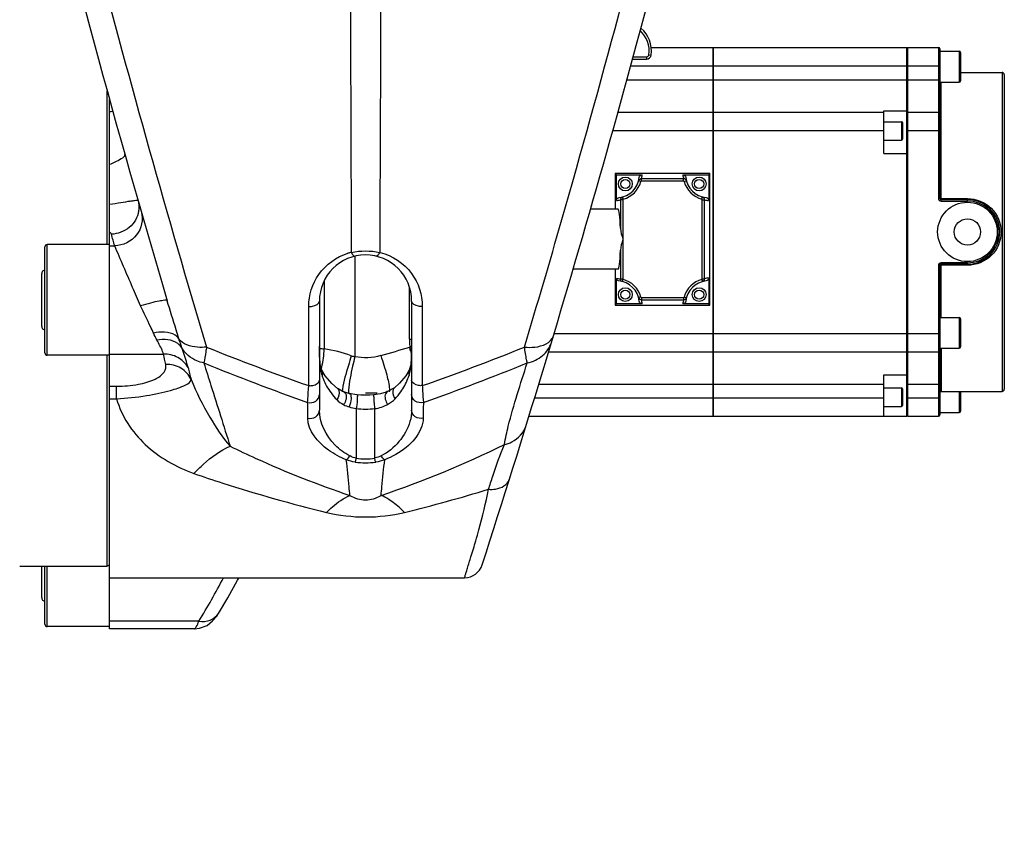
# Model space of a CAD drawing. Header units: millimetres. Extents: x 0 to 8410, y 0 to 5940.
# Tile 20 of 122: x 2871 to 3084, y 4817 to 4994. Entities that reach past the tile are written whole.
import ezdxf

# ---------------------------------------------------------------- set-up
doc = ezdxf.new("R2010")
doc.units = ezdxf.units.MM
doc.header["$LTSCALE"] = 462.55
doc.layers.get('0').update_dxf_attribs({"linetype": 'CONTINUOUS'})
for name, color, linetype in [('204102000021_DXF_DIMENSION', 7, 'CONTINUOUS'), ('304102000021DXF_CONTINUOUS_LINE', 7, 'CONTINUOUS'), ('304107000022DXF_CONTINUOUS_LINE', 7, 'CONTINUOUS'), ('304107000038DXF_CONTINUOUS_LINE', 7, 'CONTINUOUS'), ('304301000040DXF_CONTINUOUS_LINE', 7, 'CONTINUOUS'), ('304304000136DXF_CONTINUOUS_LINE', 7, 'CONTINUOUS'), ('501023000084DXF_CONTINUOUS_LINE', 7, 'CONTINUOUS')]:
    doc.layers.add(name, color=color, linetype=linetype)
doc.styles.get("Standard").update_dxf_attribs({"font": 'txt', "width": 0.7})
doc.dimstyles.new('DIMSTYLE_1', dxfattribs={"dimtxt": 65, "dimasz": 50, "dimexe": 1, "dimexo": 0, "dimgap": 1.625, "dimtad": 1, "dimdsep": 46, "dimtxsty": 'Standard', "dimblk": '_FILLED', "dimblk1": '_FILLED', "dimblk2": '_FILLED', "dimcen": 0.09, "dimclrt": 5, "dimazin": 2, "dimtp": 0.5, "dimtm": 0.5, "dimtfac": 1, "dimtofl": 0, "dimtmove": 0, "dimatfit": 3, "dimldrblk": '_FILLED', "dimfxl": 0, "dimtolj": 1, "dimarcsym": 0})

# ---------------------------------------------------------------- blocks, each defined once
blk = doc.blocks.new('_FILLED')
at = {"color": 0, "linetype": 'ByBlock'}
blk.add_solid([(0, 0), (-1, 0.17), (-1, -0.17)], dxfattribs=at)
blk = doc.blocks.new('*D1')
at = {"layer": '204102000021_DXF_DIMENSION', "color": 2, "linetype": 'Continuous'}
for p, q in [((2704.27, 4817.38), (2704.27, 5406.02)), ((2945.77, 5283.11), (2945.77, 5406.02)), ((2704.27, 5396.02), (2825.02, 5396.02)), ((2945.77, 5396.02), (2825.02, 5396.02))]:
    blk.add_line(p, q, dxfattribs=at)
at = {"layer": '204102000021_DXF_DIMENSION', "color": 2, "linetype": 'Continuous', "xscale": 50, "yscale": 50, "zscale": 50, "rotation": 180}
blk.add_blockref('_FILLED', (2704.27, 5396.02), dxfattribs=at)
at = {"layer": '204102000021_DXF_DIMENSION', "color": 2, "linetype": 'Continuous', "xscale": 50, "yscale": 50, "zscale": 50}
blk.add_blockref('_FILLED', (2945.77, 5396.02), dxfattribs=at)

msp = doc.modelspace()

# ---------------------------------------------------------------- linework, layer by layer
at = {"layer": '304102000021DXF_CONTINUOUS_LINE', "color": 7, "linetype": 'Continuous'}
for p, q in [((2890.267, 4862.147), (2890.267, 4976.998)), ((2935.767, 4933.258), (2935.767, 4909.622)), ((2955.767, 4933.258), (2955.767, 4909.622)), ((2936.297, 4918.305), (2936.298, 4918.303)), ((2937.025, 4917.029), (2936.298, 4918.303)), ((2955.235, 4918.303), (2954.521, 4917.048)), ((2955.237, 4918.305), (2955.235, 4918.303)), ((2939.664, 4914.323), (2939.666, 4914.321)), ((2952.061, 4914.471), (2952.06, 4914.47)), ((2942.165, 4913.242), (2941.088, 4913.587)), ((2942.295, 4913.21), (2942.165, 4913.242)), ((2950.491, 4913.612), (2950.254, 4913.518)), ((2950.492, 4913.612), (2950.491, 4913.612)), ((2890.267, 4873.258), (2967.253, 4873.258)), ((2913.88, 4865.518), (2913.886, 4865.53)), ((2908.654, 4862.146), (2890.267, 4862.146))]:
    msp.add_line(p, q, dxfattribs=at)
at = {"layer": '304102000021DXF_CONTINUOUS_LINE', "color": 9, "linetype": 'Continuous'}
for p, q in [((2890.267, 4945.244), (2891.393, 4945.244)), ((2943.445, 4942.956), (2943.445, 4921.175)), ((2936.781, 4937.592), (2936.781, 4922.874)), ((2955.267, 4924.973), (2955.267, 4936.365)), ((2933.456, 4914.924), (2933.448, 4932.112)), ((2958.085, 4932.112), (2958.077, 4914.924)), ((2890.267, 4921.752), (2901.976, 4921.752)), ((2890.267, 4914.802), (2891.799, 4914.802)), ((2891.799, 4912.059), (2891.799, 4914.802)), ((2890.267, 4912.059), (2891.799, 4912.059)), ((2943.767, 4909.932), (2943.767, 4899.188)), ((2947.767, 4899.188), (2947.767, 4909.932)), ((2909.628, 4863.82), (2890.267, 4863.82))]:
    msp.add_line(p, q, dxfattribs=at)
at = {"layer": '304102000021DXF_CONTINUOUS_LINE', "color": 7, "linetype": 'Continuous'}
for points in [[(2936.297, 4918.305), (2935.967, 4919.464), (2935.789, 4921.597), (2935.767, 4923.443)], [(2955.767, 4923.443), (2955.743, 4921.549), (2955.562, 4919.438), (2955.237, 4918.305)], [(2939.664, 4914.323), (2938.437, 4915.373), (2937.025, 4917.029)], [(2954.521, 4917.048), (2953.167, 4915.442), (2952.061, 4914.471)], [(2941.087, 4913.587), (2940.717, 4913.742), (2939.86, 4914.186), (2939.666, 4914.321)], [(2952.06, 4914.47), (2951.765, 4914.259), (2950.831, 4913.76), (2950.492, 4913.612)], [(2943.982, 4912.92), (2943.787, 4912.943), (2942.295, 4913.21)], [(2947.551, 4912.92), (2946.67, 4912.849), (2944.783, 4912.853), (2943.982, 4912.92)], [(2950.254, 4913.518), (2949.028, 4913.161), (2947.551, 4912.92)], [(2913.88, 4865.518), (2915.91, 4868.897), (2918.04, 4872.691), (2918.306, 4873.186)], [(2908.655, 4862.146), (2909.805, 4862.273), (2911.399, 4862.91), (2912.626, 4863.881), (2913.495, 4864.935), (2913.886, 4865.53)]]:
    msp.add_lwpolyline(points, dxfattribs=at)
for centre, radius, start, end in [((5299.943, 5642.923), 2500, 193.82803, 196.489118), ((591.59, 5642.923), 2500, 342.136096, 346.171972), ((2971.084, 4960.689), 24.638, 344.01781, 344.67328), ((2945.767, 4933.258), 10, 0, 180), ((2967.253, 4877.258), 4, 270, 342.1361)]:
    msp.add_arc(centre, radius, start, end, dxfattribs=at)
at = {"layer": '304102000021DXF_CONTINUOUS_LINE', "color": 9, "linetype": 'Continuous'}
for centre, radius, start, end in [((2891.281, 4953.6), 5.361, 350.67384, 353.68799), ((2945.463, 4932.145), 12.005, 103.36687, 106.96786), ((2946.096, 4932.257), 11.89, 76.07271, 76.6298), ((3086.364, 5353.725), 464.679, 247.86839, 250.78829), ((2947.244, 5005.008), 82.798, 262.03724, 262.74079), ((2918.295, 4923.198), 18.489, 346.70116, 358.99547), ((2815.68, 5382.713), 480.197, 286.12842, 286.91411), ((2955.266, 4934.762), 9.789, 270.00322, 272.98716), ((2967.001, 4924.973), 11.734, 180.00047, 181.33727), ((2967.046, 4924.974), 11.779, 181.33726, 182.75662), ((2967.081, 4924.976), 11.814, 182.75682, 185.48739), ((2967.084, 4924.976), 11.817, 185.48631, 188.2095), ((2954.153, 4932.466), 9.26, 277.66002, 280.17664), ((2805.175, 5353.711), 464.665, 289.21167, 292.13165), ((2945.908, 4930.63), 9.771, 250.75015, 255.39879), ((2958.649, 4923.322), 3.248, 195.65472, 205.41076), ((3006.67, 4943.284), 102.35, 193.81596, 195.30133), ((3098.603, 5378.718), 495.847, 247.73176, 250.5168), ((2920.154, 4922.746), 16.577, 345.61657, 346.74105), ((2792.926, 5378.729), 495.858, 289.48323, 292.26821), ((2948.44, 4921.066), 12.737, 198.11909, 201.31721), ((2943.089, 4921.067), 12.741, 338.77472, 341.8835), ((2949.406, 4921.508), 13.801, 216.38874, 224.2293), ((2942.098, 4921.531), 13.838, 316.83519, 324.86334), ((2945.767, 4928.444), 18.62, 263.83339, 276.16579), ((3008.781, 5089.605), 209.302, 245.51062, 251.50575), ((2945.767, 4913.348), 15.181, 261.5824, 278.41754), ((2945.767, 4912.29), 13.254, 261.32086, 278.67908), ((3013.297, 5199.496), 321.185, 252.1462, 256.31711), ((2878.997, 5196.616), 318.207, 283.67253, 287.0756)]:
    msp.add_arc(centre, radius, start, end, dxfattribs=at)
for points, knots in [([(2879.477, 5039.59), (2881.993, 5029.445), (2891.915, 4990.492), (2902.769, 4951.776), (2911.302, 4923.283)], [0, 0, 0, 0, 0.2600356, 1, 1, 1, 1]), ([(2980.231, 4923.283), (2982.988, 4932.49), (2994.301, 4971.062), (3004.692, 5009.905), (3012.057, 5039.59)], [0, 0, 0, 0, 0.2391133, 1, 1, 1, 1]), ([(2942.46, 5006.225), (2942.477, 5000.888), (2942.545, 4980.088), (2942.623, 4959.288), (2942.687, 4943.825)], [0, 0, 0, 0, 0.2565821, 1, 1, 1, 1]), ([(2949.073, 5006.225), (2949.056, 5000.888), (2948.988, 4980.088), (2948.91, 4959.288), (2948.846, 4943.825)], [0, 0, 0, 0, 0.2565822, 1, 1, 1, 1]), ([(2890.267, 4962.932), (2891.138, 4963.28), (2892.106, 4963.739), (2893.703, 4964.681), (2893.595, 4965.069)], [0, 0, 0, 0, 0.7000323, 1, 1, 1, 1]), ([(2896.438, 4955.053), (2896.427, 4955.093), (2896.208, 4955.047), (2895.931, 4955.064), (2895.359, 4954.976), (2894.29, 4954.841), (2892.555, 4954.562), (2891.084, 4954.318), (2890.267, 4954.177)], [0, 0, 0, 0, 0.0196818, 0.0739628, 0.161909, 0.2813045, 0.6011184, 1, 1, 1, 1]), ([(2896.57, 4952.731), (2896.353, 4951.408), (2894.833, 4948.831), (2892.055, 4947.811), (2890.67, 4947.764)], [0, 0, 0, 0, 0.4917692, 1, 1, 1, 1]), ([(2897.16, 4952.539), (2897.623, 4950.926), (2896.759, 4946.964), (2893.157, 4945.303), (2891.393, 4945.244)], [0, 0, 0, 0, 0.4873083, 1, 1, 1, 1]), ([(2897.006, 4932.241), (2896.423, 4933.571), (2894.536, 4937.898), (2892.671, 4942.235), (2891.393, 4945.244)], [0, 0, 0, 0, 0.3075412, 1, 1, 1, 1]), ([(2933.448, 4932.112), (2933.447, 4934.535), (2935.03, 4939.686), (2939.47, 4942.868), (2941.959, 4943.628)], [0, 0, 0, 0, 0.4821668, 1, 1, 1, 1]), ([(2942.687, 4943.825), (2942.745, 4943.696), (2942.905, 4943.382), (2943.218, 4942.931), (2943.457, 4942.988)], [0, 0, 0, 0, 0.3648832, 1, 1, 1, 1]), ([(2948.846, 4943.825), (2948.788, 4943.696), (2948.629, 4943.382), (2948.315, 4942.931), (2948.076, 4942.988)], [0, 0, 0, 0, 0.3648736, 1, 1, 1, 1]), ([(2948.958, 4943.798), (2951.596, 4943.144), (2956.375, 4939.99), (2958.086, 4934.622), (2958.085, 4932.112)], [0, 0, 0, 0, 0.5197865, 1, 1, 1, 1]), ([(2902.759, 4933.34), (2902.713, 4933.497), (2901.878, 4933.352), (2900.885, 4933.261), (2899.024, 4932.8), (2897.724, 4932.451), (2897.006, 4932.241)], [0, 0, 0, 0, 0.0833148, 0.2987311, 0.6195706, 1, 1, 1, 1]), ([(2899.787, 4926.327), (2899.583, 4926.791), (2898.677, 4928.773), (2897.677, 4930.71), (2897.006, 4932.241)], [0, 0, 0, 0, 0.2328521, 1, 1, 1, 1]), ([(2905.323, 4925.064), (2905.129, 4925.718), (2904.288, 4928.482), (2903.385, 4931.225), (2902.759, 4933.34)], [0, 0, 0, 0, 0.2363407, 1, 1, 1, 1]), ([(2933.448, 4932.112), (2933.733, 4932.085), (2934.579, 4932.081), (2935.767, 4932.645), (2935.767, 4933.258)], [0, 0, 0, 0, 0.3179626, 1, 1, 1, 1]), ([(2958.085, 4932.112), (2957.8, 4932.085), (2956.954, 4932.081), (2955.767, 4932.645), (2955.767, 4933.258)], [0, 0, 0, 0, 0.3179626, 1, 1, 1, 1]), ([(2905.323, 4925.064), (2905.119, 4925.387), (2903.578, 4926.717), (2901.333, 4926.633), (2899.787, 4926.327)], [0, 0, 0, 0, 0.1951286, 1, 1, 1, 1]), ([(2905.934, 4923.15), (2905.716, 4923.508), (2904.307, 4924.937), (2902.043, 4925.055), (2900.544, 4924.768)], [0, 0, 0, 0, 0.2154322, 1, 1, 1, 1]), ([(2911.302, 4923.283), (2910.647, 4923.217), (2908.58, 4923.151), (2906.114, 4923.83), (2905.323, 4925.064)], [0, 0, 0, 0, 0.3100802, 1, 1, 1, 1]), ([(2980.231, 4923.283), (2980.974, 4923.208), (2983.183, 4923.119), (2986.044, 4924.18), (2986.492, 4925.675)], [0, 0, 0, 0, 0.3237837, 1, 1, 1, 1]), ([(2901.976, 4921.752), (2901.923, 4921.945), (2901.546, 4922.997), (2900.986, 4923.968), (2900.544, 4924.768)], [0, 0, 0, 0, 0.1797522, 1, 1, 1, 1]), ([(2907.282, 4918.843), (2907.207, 4919.146), (2906.82, 4920.6), (2906.327, 4922.024), (2905.934, 4923.15)], [0, 0, 0, 0, 0.2073089, 1, 1, 1, 1]), ([(2910.706, 4919.852), (2910.193, 4919.954), (2908.305, 4920.508), (2906.632, 4921.885), (2905.934, 4923.15)], [0, 0, 0, 0, 0.2654294, 1, 1, 1, 1]), ([(2911.302, 4923.283), (2911.249, 4922.94), (2911.066, 4921.794), (2910.872, 4920.649), (2910.706, 4919.852)], [0, 0, 0, 0, 0.2987558, 1, 1, 1, 1]), ([(2935.767, 4923.444), (2935.767, 4922.967), (2935.777, 4921.231), (2935.826, 4919.481), (2936.053, 4918.241)], [0, 0, 0, 0, 0.274356, 1, 1, 1, 1]), ([(2955.497, 4918.337), (2955.563, 4918.717), (2955.768, 4920.413), (2955.766, 4922.124), (2955.767, 4923.444)], [0, 0, 0, 0, 0.2262637, 1, 1, 1, 1]), ([(2980.828, 4919.852), (2980.781, 4920.077), (2980.559, 4921.216), (2980.374, 4922.362), (2980.231, 4923.283)], [0, 0, 0, 0, 0.1977154, 1, 1, 1, 1]), ([(2980.828, 4919.852), (2982.035, 4920.093), (2984.318, 4921.091), (2985.745, 4923.184), (2986.074, 4924.28)], [0, 0, 0, 0, 0.518148, 1, 1, 1, 1]), ([(2907.282, 4918.843), (2906.777, 4919.74), (2905.185, 4921.285), (2903.039, 4921.775), (2901.976, 4921.752)], [0, 0, 0, 0, 0.4918306, 1, 1, 1, 1]), ([(2942.687, 4921.406), (2942.464, 4920.704), (2941.752, 4918.293), (2941.021, 4915.868), (2940.773, 4914.105)], [0, 0, 0, 0, 0.2925303, 1, 1, 1, 1]), ([(2943.445, 4921.175), (2943.276, 4920.49), (2942.74, 4918.09), (2942.219, 4915.668), (2942.109, 4913.915)], [0, 0, 0, 0, 0.286621, 1, 1, 1, 1]), ([(2949.075, 4921.416), (2949.563, 4920.041), (2950.268, 4917.648), (2950.902, 4915.203), (2950.962, 4914.163)], [0, 0, 0, 0, 0.5833194, 1, 1, 1, 1]), ([(2891.799, 4914.802), (2893.38, 4914.802), (2896.237, 4915.008), (2899.768, 4916.01), (2902.128, 4917.454), (2902.589, 4918.977), (2902.455, 4919.53)], [0, 0, 0, 0, 0.3731354, 0.669944, 0.8655556, 1, 1, 1, 1]), ([(2907.949, 4916.275), (2907.491, 4917.265), (2905.879, 4919.016), (2903.586, 4919.562), (2902.455, 4919.53)], [0, 0, 0, 0, 0.490974, 1, 1, 1, 1]), ([(2910.706, 4919.852), (2911.223, 4918.211), (2913.123, 4912.189), (2915.029, 4906.168), (2916.39, 4901.78)], [0, 0, 0, 0, 0.2724139, 1, 1, 1, 1]), ([(2975.878, 4902.15), (2976.106, 4903.486), (2977.438, 4909.477), (2979.393, 4915.298), (2980.828, 4919.852)], [0, 0, 0, 0, 0.2210882, 1, 1, 1, 1]), ([(2891.799, 4912.059), (2893.966, 4912.178), (2897.856, 4912.575), (2903.038, 4913.699), (2906.056, 4914.669), (2907.96, 4915.733), (2907.949, 4916.275)], [0, 0, 0, 0, 0.3826239, 0.6964355, 0.904407, 1, 1, 1, 1]), ([(2907.949, 4916.275), (2909.029, 4913.43), (2911.684, 4908.475), (2914.674, 4903.684), (2916.39, 4901.78)], [0, 0, 0, 0, 0.5427755, 1, 1, 1, 1]), ([(2933.223, 4911.264), (2933.24, 4911.496), (2933.324, 4912.716), (2933.398, 4913.936), (2933.456, 4914.924)], [0, 0, 0, 0, 0.1904266, 1, 1, 1, 1]), ([(2933.456, 4914.924), (2933.74, 4914.897), (2934.602, 4914.893), (2935.767, 4915.505), (2935.767, 4916.127)], [0, 0, 0, 0, 0.3140845, 1, 1, 1, 1]), ([(2939.666, 4914.321), (2939.811, 4914.211), (2940.33, 4913.453), (2939.937, 4912.422), (2939.517, 4911.882)], [0, 0, 0, 0, 0.2104359, 1, 1, 1, 1]), ([(2952.06, 4914.47), (2951.6, 4914.106), (2951.598, 4912.959), (2952.036, 4912.267), (2952.191, 4912.065)], [0, 0, 0, 0, 0.6972245, 1, 1, 1, 1]), ([(2958.077, 4914.924), (2957.793, 4914.897), (2956.931, 4914.893), (2955.767, 4915.505), (2955.767, 4916.127)], [0, 0, 0, 0, 0.3140844, 1, 1, 1, 1]), ([(2958.077, 4914.924), (2958.099, 4914.551), (2958.172, 4913.331), (2958.248, 4912.111), (2958.31, 4911.264)], [0, 0, 0, 0, 0.3052569, 1, 1, 1, 1]), ([(2933.223, 4911.264), (2933.797, 4911.117), (2935.094, 4911.289), (2935.767, 4912.461), (2935.767, 4913.011)], [0, 0, 0, 0, 0.5182968, 1, 1, 1, 1]), ([(2940.773, 4914.105), (2940.761, 4914.023), (2940.744, 4913.882), (2940.736, 4913.74), (2940.739, 4913.681)], [0, 0, 0, 0, 0.5865001, 1, 1, 1, 1]), ([(2940.739, 4913.681), (2940.74, 4913.651), (2940.741, 4913.608), (2940.765, 4913.559), (2940.779, 4913.555)], [0, 0, 0, 0, 0.6607299, 1, 1, 1, 1]), ([(2941.087, 4913.587), (2941.248, 4913.522), (2941.904, 4912.651), (2941.454, 4911.489), (2941.028, 4910.791)], [0, 0, 0, 0, 0.1744483, 1, 1, 1, 1]), ([(2942.109, 4913.915), (2942.103, 4913.828), (2942.103, 4913.603), (2942.063, 4913.336), (2942.151, 4913.22)], [0, 0, 0, 0, 0.3766501, 1, 1, 1, 1]), ([(2942.151, 4913.22), (2942.155, 4913.215), (2942.163, 4913.206), (2942.174, 4913.201), (2942.179, 4913.2)], [0, 0, 0, 0, 0.5373168, 1, 1, 1, 1]), ([(2942.615, 4912.584), (2942.634, 4912.413), (2942.635, 4911.629), (2942.448, 4910.848), (2942.211, 4910.286)], [0, 0, 0, 0, 0.2192718, 1, 1, 1, 1]), ([(2942.295, 4913.21), (2942.448, 4913.172), (2942.572, 4912.891), (2942.606, 4912.666), (2942.615, 4912.584)], [0, 0, 0, 0, 0.6557967, 1, 1, 1, 1]), ([(2943.982, 4912.92), (2944.073, 4912.909), (2943.944, 4912.396), (2944.018, 4911.879), (2943.883, 4910.906), (2943.814, 4910.262), (2943.767, 4909.932)], [0, 0, 0, 0, 0.0914071, 0.3350067, 0.6671969, 1, 1, 1, 1]), ([(2947.551, 4912.92), (2947.46, 4912.909), (2947.589, 4912.396), (2947.515, 4911.879), (2947.65, 4910.906), (2947.719, 4910.262), (2947.767, 4909.932)], [0, 0, 0, 0, 0.0914045, 0.3350045, 0.6671958, 1, 1, 1, 1]), ([(2950.491, 4913.611), (2950.331, 4913.544), (2949.68, 4912.677), (2950.133, 4911.518), (2950.564, 4910.83)], [0, 0, 0, 0, 0.1765392, 1, 1, 1, 1]), ([(2950.952, 4913.761), (2950.945, 4913.722), (2950.931, 4913.659), (2950.884, 4913.604), (2950.86, 4913.597)], [0, 0, 0, 0, 0.6098989, 1, 1, 1, 1]), ([(2950.962, 4914.163), (2950.967, 4914.086), (2950.971, 4913.952), (2950.962, 4913.818), (2950.952, 4913.761)], [0, 0, 0, 0, 0.5706311, 1, 1, 1, 1]), ([(2958.31, 4911.264), (2957.736, 4911.117), (2956.439, 4911.289), (2955.767, 4912.461), (2955.767, 4913.011)], [0, 0, 0, 0, 0.518297, 1, 1, 1, 1]), ([(2891.799, 4912.059), (2892.845, 4908.303), (2897.534, 4901.258), (2904.705, 4897.252), (2908.557, 4895.877)], [0, 0, 0, 0, 0.4880583, 1, 1, 1, 1]), ([(2933.257, 4907.854), (2933.827, 4907.717), (2935.112, 4907.906), (2935.767, 4909.074), (2935.767, 4909.622)], [0, 0, 0, 0, 0.5169661, 1, 1, 1, 1]), ([(2942.371, 4899.678), (2941.2, 4900.28), (2937.876, 4902.709), (2935.767, 4906.842), (2935.767, 4909.622)], [0, 0, 0, 0, 0.3214014, 1, 1, 1, 1]), ([(2955.767, 4909.622), (2955.767, 4908.78), (2955.128, 4904.713), (2952.042, 4901.157), (2949.162, 4899.678)], [0, 0, 0, 0, 0.2064604, 1, 1, 1, 1]), ([(2958.277, 4907.854), (2957.706, 4907.717), (2956.421, 4907.906), (2955.767, 4909.074), (2955.767, 4909.622)], [0, 0, 0, 0, 0.5169668, 1, 1, 1, 1]), ([(2941.606, 4898.836), (2940.239, 4899.375), (2936.573, 4901.275), (2933.283, 4905.108), (2933.257, 4907.854)], [0, 0, 0, 0, 0.3484554, 1, 1, 1, 1]), ([(2958.277, 4907.854), (2958.269, 4907.082), (2957.189, 4902.877), (2953.138, 4900.102), (2949.927, 4898.836)], [0, 0, 0, 0, 0.1829208, 1, 1, 1, 1]), ([(2975.878, 4902.15), (2976.432, 4902.276), (2978.45, 4902.965), (2980.124, 4904.744), (2980.584, 4906.238)], [0, 0, 0, 0, 0.2665557, 1, 1, 1, 1]), ([(2908.557, 4895.877), (2909.225, 4896.564), (2911.581, 4898.832), (2914.255, 4900.871), (2916.39, 4901.78)], [0, 0, 0, 0, 0.2923389, 1, 1, 1, 1]), ([(2972.433, 4892.437), (2972.738, 4893.377), (2973.805, 4896.642), (2974.929, 4899.894), (2975.878, 4902.15)], [0, 0, 0, 0, 0.2877544, 1, 1, 1, 1]), ([(2941.606, 4898.836), (2941.665, 4898.865), (2941.987, 4899.037), (2942.188, 4899.389), (2942.279, 4899.673)], [0, 0, 0, 0, 0.1795517, 1, 1, 1, 1]), ([(2949.927, 4898.836), (2949.869, 4898.865), (2949.546, 4899.037), (2949.345, 4899.389), (2949.254, 4899.673)], [0, 0, 0, 0, 0.1795431, 1, 1, 1, 1]), ([(2942.388, 4891.112), (2942.331, 4891.727), (2942.084, 4894.303), (2941.815, 4896.877), (2941.606, 4898.836)], [0, 0, 0, 0, 0.2387201, 1, 1, 1, 1]), ([(2943.544, 4898.331), (2943.56, 4898.371), (2943.663, 4898.646), (2943.712, 4898.937), (2943.75, 4899.184)], [0, 0, 0, 0, 0.1473575, 1, 1, 1, 1]), ([(2947.989, 4898.331), (2947.973, 4898.371), (2947.87, 4898.646), (2947.821, 4898.937), (2947.783, 4899.184)], [0, 0, 0, 0, 0.1473539, 1, 1, 1, 1]), ([(2949.145, 4891.112), (2949.202, 4891.727), (2949.449, 4894.303), (2949.718, 4896.877), (2949.927, 4898.836)], [0, 0, 0, 0, 0.2387201, 1, 1, 1, 1]), ([(2972.433, 4892.437), (2972.946, 4892.391), (2974.627, 4892.388), (2976.586, 4893.392), (2976.946, 4894.541)], [0, 0, 0, 0, 0.2996676, 1, 1, 1, 1]), ([(2937.321, 4887.427), (2937.737, 4887.845), (2939.259, 4889.279), (2941.006, 4890.517), (2942.388, 4891.112)], [0, 0, 0, 0, 0.2814562, 1, 1, 1, 1]), ([(2942.388, 4891.112), (2943.403, 4890.521), (2945.767, 4889.705), (2948.13, 4890.521), (2949.145, 4891.112)], [0, 0, 0, 0, 0.4999872, 1, 1, 1, 1]), ([(2969.675, 4881.258), (2969.908, 4882.05), (2970.972, 4885.738), (2971.874, 4889.476), (2972.433, 4892.437)], [0, 0, 0, 0, 0.2151166, 1, 1, 1, 1]), ([(2954.212, 4887.427), (2953.932, 4887.709), (2952.869, 4888.732), (2951.708, 4889.658), (2950.797, 4890.233)], [0, 0, 0, 0, 0.2697374, 1, 1, 1, 1]), ([(2967.253, 4873.258), (2967.224, 4873.292), (2967.377, 4873.483), (2967.396, 4873.846), (2967.645, 4874.494), (2968.022, 4875.832), (2968.739, 4878.12), (2969.334, 4880.105), (2969.675, 4881.258)], [0, 0, 0, 0, 0.0160162, 0.0639872, 0.1436851, 0.2547343, 0.5686826, 1, 1, 1, 1]), ([(2909.628, 4863.82), (2910.453, 4863.693), (2912.131, 4863.802), (2913.48, 4864.872), (2913.879, 4865.519)], [0, 0, 0, 0, 0.523524, 1, 1, 1, 1]), ([(2908.655, 4862.146), (2908.855, 4862.146), (2909.241, 4862.878), (2909.47, 4863.394), (2909.628, 4863.82)], [0, 0, 0, 0, 0.3062005, 1, 1, 1, 1])]:
    msp.add_open_spline(points, degree=3, knots=knots, dxfattribs=at)
for points in [[(2890.267, 4974.337), (2890.516, 4974.373), (2890.765, 4974.418), (2891.011, 4974.478)], [(2896.438, 4955.053), (2896.626, 4954.396), (2896.684, 4953.69), (2896.609, 4953.011)], [(2890.67, 4947.764), (2890.617, 4947.949), (2890.434, 4948.08), (2890.267, 4948.174)], [(2891.393, 4945.244), (2891.151, 4946.084), (2890.911, 4946.924), (2890.67, 4947.764)], [(2942.687, 4943.825), (2944.698, 4944.238), (2946.835, 4944.238), (2948.846, 4943.825)], [(2900.544, 4924.768), (2900.264, 4925.274), (2900.018, 4925.798), (2899.787, 4926.327)], [(2905.934, 4923.15), (2905.71, 4923.781), (2905.514, 4924.422), (2905.323, 4925.064)], [(2942.687, 4921.406), (2940.772, 4922.074), (2938.791, 4922.597), (2936.781, 4922.874)], [(2955.521, 4922.445), (2955.444, 4922.719), (2955.403, 4923.004), (2955.388, 4923.289)], [(2902.455, 4919.53), (2902.277, 4920.266), (2902.115, 4921.007), (2901.976, 4921.752)], [(2949.075, 4921.416), (2947.27, 4920.894), (2945.287, 4920.806), (2943.445, 4921.175)], [(2936.053, 4918.241), (2936.123, 4917.857), (2936.214, 4917.476), (2936.335, 4917.105)], [(2936.298, 4918.303), (2936.463, 4917.939), (2936.467, 4917.482), (2936.335, 4917.105)], [(2953.414, 4913.567), (2954.043, 4914.461), (2954.57, 4915.436), (2954.966, 4916.454)], [(2955.236, 4918.303), (2955.07, 4917.939), (2955.066, 4917.482), (2955.198, 4917.105)], [(2955.198, 4917.105), (2955.33, 4917.507), (2955.425, 4917.92), (2955.497, 4918.337)], [(2936.575, 4916.436), (2937.006, 4915.331), (2937.593, 4914.276), (2938.297, 4913.321)], [(2933.257, 4907.854), (2933.246, 4908.991), (2933.235, 4910.128), (2933.223, 4911.264)], [(2939.517, 4911.882), (2939.951, 4911.437), (2940.483, 4911.089), (2941.028, 4910.791)], [(2941.028, 4910.791), (2941.405, 4910.585), (2941.805, 4910.396), (2942.228, 4910.328)], [(2942.211, 4910.286), (2942.716, 4910.12), (2943.24, 4910.003), (2943.767, 4909.932)], [(2947.767, 4909.932), (2948.737, 4910.063), (2949.713, 4910.345), (2950.564, 4910.83)], [(2950.564, 4910.83), (2951.156, 4911.166), (2951.725, 4911.568), (2952.191, 4912.065)], [(2958.31, 4911.264), (2958.299, 4910.128), (2958.287, 4908.991), (2958.277, 4907.854)], [(2916.39, 4901.78), (2918.26, 4900.883), (2920.132, 4899.991), (2922.02, 4899.132)], [(2949.145, 4891.112), (2958.29, 4894.163), (2967.232, 4897.885), (2975.878, 4902.15)], [(2943.767, 4899.188), (2943.306, 4899.276), (2942.796, 4899.384), (2942.463, 4899.713)], [(2949.162, 4899.678), (2948.74, 4899.461), (2948.269, 4899.241), (2947.796, 4899.277)], [(2943.544, 4898.331), (2942.884, 4898.429), (2942.231, 4898.602), (2941.606, 4898.836)], [(2949.927, 4898.836), (2949.302, 4898.602), (2948.649, 4898.429), (2947.989, 4898.331)], [(2908.557, 4895.877), (2910.631, 4895.133), (2912.728, 4894.454), (2914.825, 4893.779)], [(2950.797, 4890.233), (2950.269, 4890.566), (2949.718, 4890.866), (2949.145, 4891.112)], [(2937.321, 4887.427), (2942.793, 4886.099), (2948.74, 4886.099), (2954.212, 4887.427)], [(2909.628, 4863.82), (2911.53, 4866.893), (2913.325, 4870.036), (2914.962, 4873.258)]]:
    msp.add_open_spline(points, degree=3, dxfattribs=at)
at = {"layer": '304107000022DXF_CONTINUOUS_LINE', "color": 7, "linetype": 'Continuous'}
for p, q in [((2876.267, 4921.998), (2876.267, 4944.998)), ((2890.267, 4945.498), (2876.767, 4945.498)), ((2890.267, 4921.498), (2876.767, 4921.498)), ((2876.267, 4863.146), (2876.267, 4875.758)), ((2890.267, 4862.646), (2876.767, 4862.646))]:
    msp.add_line(p, q, dxfattribs=at)
at = {"layer": '304107000022DXF_CONTINUOUS_LINE', "color": 9, "linetype": 'Continuous'}
for p, q in [((2876.767, 4921.498), (2876.767, 4945.498)), ((2876.767, 4862.646), (2876.767, 4875.758))]:
    msp.add_line(p, q, dxfattribs=at)
at = {"layer": '304107000022DXF_CONTINUOUS_LINE', "color": 7, "linetype": 'Continuous'}
for centre, start, end in [((2876.767, 4944.998), 90, 180), ((2876.767, 4921.998), 180, 270), ((2876.767, 4863.146), 180, 270)]:
    msp.add_arc(centre, 0.5, start, end, dxfattribs=at)
at = {"layer": '304107000038DXF_CONTINUOUS_LINE', "color": 7, "linetype": 'Continuous'}
msp.add_line((3003.67, 4985.758), (3006.715, 4985.758), dxfattribs=at)
at = {"layer": '304107000038DXF_CONTINUOUS_LINE', "color": 9, "linetype": 'Continuous'}
for p, q in [((3003.806, 4986.258), (3006.715, 4986.258)), ((3006.715, 4986.258), (3006.715, 4985.758)), ((3007.211, 4986.69), (3007.706, 4986.621))]:
    msp.add_line(p, q, dxfattribs=at)
for centre, radius, start, end in [((3001.267, 4987.508), 6, 352.16252, 47.23785), ((3006.715, 4986.758), 0.5, 270, 352.16252)]:
    msp.add_arc(centre, radius, start, end, dxfattribs=at)
at = {"layer": '304107000038DXF_CONTINUOUS_LINE', "color": 7, "linetype": 'Continuous'}
for centre, radius, start, end in [((3001.267, 4987.508), 6.5, 352.16252, 49.53603), ((3006.715, 4986.758), 1, 270, 352.16252)]:
    msp.add_arc(centre, radius, start, end, dxfattribs=at)
at = {"layer": '304301000040DXF_CONTINUOUS_LINE', "color": 7, "linetype": 'Continuous'}
for p, q in [((2889.747, 4945.498), (2889.747, 4978.882)), ((2889.747, 4875.758), (2889.747, 4921.498)), ((2890.267, 4876.058), (2889.747, 4875.758)), ((2870.786, 4875.758), (2889.747, 4875.758))]:
    msp.add_line(p, q, dxfattribs=at)
at = {"layer": '304304000136DXF_CONTINUOUS_LINE', "color": 7, "linetype": 'Continuous'}
for p, q in [((3007.723, 4988.258), (3021.067, 4988.258)), ((3021.067, 4988.258), (3021.067, 4908.258)), ((3021.167, 4988.258), (3021.167, 4908.258)), ((3021.167, 4988.258), (3063.167, 4988.258)), ((3063.167, 4908.258), (3063.167, 4988.258)), ((3063.267, 4988.258), (3063.267, 4908.258)), ((3063.267, 4988.258), (3069.967, 4988.258)), ((3070.267, 4987.958), (3070.267, 4955.558)), ((3070.267, 4987.446), (3074.467, 4987.446)), ((3074.767, 4987.146), (3074.767, 4981.046)), ((3021.067, 4986.258), (3021.167, 4986.258)), ((3063.167, 4984.401), (3063.267, 4984.401)), ((3074.767, 4982.858), (3083.767, 4982.858)), ((3063.167, 4981.258), (3063.267, 4981.258)), ((3070.267, 4980.746), (3074.467, 4980.746)), ((3084.267, 4982.358), (3084.267, 4914.158)), ((3000.502, 4974.258), (3021.067, 4974.258)), ((3021.167, 4974.258), (3058.167, 4974.258)), ((3058.167, 4965.258), (3058.167, 4974.548)), ((3058.167, 4974.548), (3063.167, 4974.548)), ((3063.267, 4974.258), (3069.967, 4974.258)), ((3021.067, 4972.258), (3021.167, 4972.258)), ((3058.167, 4972.159), (3061.967, 4972.159)), ((3062.167, 4971.959), (3062.167, 4968.359)), ((3063.167, 4970.401), (3063.267, 4970.401)), ((3063.167, 4970.258), (3063.267, 4970.258)), ((3058.167, 4968.159), (3061.967, 4968.159)), ((3058.167, 4965.258), (3063.167, 4965.258)), ((2999.904, 4960.92), (2999.904, 4953.158)), ((2999.904, 4960.92), (3000.167, 4960.658)), ((3020.429, 4960.92), (2999.904, 4960.92)), ((3000.167, 4955.051), (3000.167, 4960.658)), ((3000.167, 4960.658), (3005.773, 4960.658)), ((3014.56, 4960.658), (3020.167, 4960.658)), ((3020.429, 4960.92), (3020.167, 4960.658)), ((3020.167, 4960.658), (3020.167, 4955.051)), ((3020.429, 4932.395), (3020.429, 4960.92)), ((3070.567, 4955.258), (3076.267, 4955.258)), ((3000.517, 4953.158), (2994.544, 4953.158)), ((3000.517, 4940.158), (2990.776, 4940.158)), ((2999.904, 4940.158), (2999.904, 4932.395)), ((3070.267, 4940.958), (3070.267, 4908.558)), ((3076.267, 4941.258), (3070.567, 4941.258)), ((3000.167, 4932.658), (3000.167, 4938.135)), ((3020.167, 4938.264), (3020.167, 4932.658)), ((2999.904, 4932.395), (3000.167, 4932.658)), ((2999.904, 4932.395), (3020.429, 4932.395)), ((3005.773, 4932.658), (3000.167, 4932.658)), ((3020.167, 4932.658), (3014.56, 4932.658)), ((3020.429, 4932.395), (3020.167, 4932.658)), ((3070.267, 4929.707), (3074.467, 4929.707)), ((3074.767, 4929.407), (3074.767, 4923.307)), ((3063.167, 4926.258), (3063.267, 4926.258)), ((3063.167, 4926.115), (3063.267, 4926.115)), ((3021.067, 4924.258), (3021.167, 4924.258)), ((3070.267, 4923.007), (3074.467, 4923.007)), ((2985.465, 4922.258), (3021.067, 4922.258)), ((3021.167, 4922.258), (3063.167, 4922.258)), ((3063.267, 4922.258), (3069.967, 4922.258)), ((3058.167, 4908.258), (3058.167, 4917.253)), ((3058.167, 4917.253), (3063.167, 4917.253)), ((3058.167, 4914.42), (3061.967, 4914.42)), ((3063.167, 4915.258), (3063.267, 4915.258)), ((2948.267, 4913.258), (2945.767, 4913.258)), ((3062.167, 4914.22), (3062.167, 4910.62)), ((3070.567, 4913.658), (3083.767, 4913.658)), ((3074.767, 4913.658), (3074.767, 4909.37)), ((3021.067, 4910.258), (3021.167, 4910.258)), ((3058.167, 4910.42), (3061.967, 4910.42)), ((3063.167, 4912.115), (3063.267, 4912.115)), ((2981.206, 4908.258), (3021.067, 4908.258)), ((3021.167, 4908.258), (3063.167, 4908.258)), ((3063.267, 4908.258), (3069.967, 4908.258)), ((3070.267, 4909.07), (3074.467, 4909.07))]:
    msp.add_line(p, q, dxfattribs=at)
at = {"layer": '304304000136DXF_CONTINUOUS_LINE', "color": 9, "linetype": 'Continuous'}
for p, q in [((3069.967, 4988.258), (3069.967, 4955.558)), ((3074.467, 4987.446), (3074.467, 4980.746)), ((3003.259, 4984.258), (3063.167, 4984.258)), ((3063.267, 4984.258), (3070.267, 4984.258)), ((3083.767, 4982.858), (3083.767, 4913.658)), ((3002.436, 4981.258), (3063.167, 4981.258)), ((3063.267, 4981.258), (3070.267, 4981.258)), ((3070.567, 4954.958), (3070.567, 4980.746)), ((3061.967, 4972.159), (3061.967, 4968.159)), ((2999.391, 4970.258), (3058.167, 4970.258)), ((3063.267, 4970.258), (3070.267, 4970.258)), ((3005.463, 4959.176), (3004.982, 4959.311)), ((3005.601, 4959.281), (3005.601, 4959.779)), ((3014.732, 4959.779), (3005.601, 4959.779)), ((3014.732, 4959.281), (3005.601, 4959.281)), ((3014.732, 4959.281), (3014.732, 4959.779)), ((3014.87, 4959.176), (3015.351, 4959.311)), ((3001.045, 4955.223), (3001.045, 4949.051)), ((3001.543, 4955.223), (3001.045, 4955.223)), ((3001.648, 4955.361), (3001.514, 4955.843)), ((3001.543, 4955.223), (3001.543, 4937.983)), ((3018.685, 4955.361), (3018.82, 4955.843)), ((3018.79, 4938.092), (3018.79, 4955.223)), ((3018.79, 4955.223), (3019.288, 4955.223)), ((3019.288, 4938.092), (3019.288, 4955.223)), ((3070.267, 4955.558), (3069.967, 4955.558)), ((3070.567, 4955.495), (3076.267, 4955.495)), ((3070.567, 4954.958), (3076.267, 4954.958)), ((3076.267, 4954.958), (3076.267, 4955.495)), ((3001.045, 4944.265), (3001.045, 4937.983)), ((3069.967, 4940.958), (3069.967, 4908.258)), ((3070.267, 4940.958), (3069.967, 4940.958)), ((3070.567, 4929.707), (3070.567, 4941.558)), ((3076.267, 4941.558), (3070.567, 4941.558)), ((3076.285, 4941.021), (3070.567, 4941.021)), ((3076.267, 4941.021), (3076.267, 4941.558)), ((3076.285, 4941.022), (3076.267, 4941.021)), ((3001.543, 4937.983), (3001.045, 4937.983)), ((3001.543, 4937.983), (3001.418, 4937.499)), ((3018.685, 4937.954), (3018.82, 4937.473)), ((3018.79, 4938.092), (3019.288, 4938.092)), ((3005.463, 4934.14), (3004.982, 4934.005)), ((3005.601, 4934.035), (3005.601, 4933.537)), ((3005.601, 4934.035), (3014.732, 4934.035)), ((3005.601, 4933.537), (3014.732, 4933.537)), ((3014.732, 4934.035), (3014.732, 4933.537)), ((3014.87, 4934.14), (3015.351, 4934.005)), ((3074.467, 4929.707), (3074.467, 4923.007)), ((2986.665, 4926.258), (3063.167, 4926.258)), ((3063.267, 4926.258), (3070.267, 4926.258)), ((3070.567, 4923.007), (3070.567, 4913.658)), ((2983.347, 4915.258), (3058.167, 4915.258)), ((3061.967, 4914.42), (3061.967, 4910.42)), ((3063.267, 4915.258), (3070.267, 4915.258)), ((2982.432, 4912.258), (3058.167, 4912.258)), ((3063.267, 4912.258), (3070.267, 4912.258)), ((3074.467, 4913.658), (3074.467, 4909.07))]:
    msp.add_line(p, q, dxfattribs=at)
for points in [[(3005.601, 4959.281), (3005.579, 4959.279), (3005.554, 4959.273), (3005.528, 4959.261), (3005.503, 4959.241), (3005.48, 4959.213), (3005.463, 4959.176)], [(3014.87, 4959.176), (3014.864, 4959.194), (3014.854, 4959.212), (3014.841, 4959.23), (3014.825, 4959.247), (3014.807, 4959.259), (3014.791, 4959.268), (3014.774, 4959.275), (3014.755, 4959.279), (3014.732, 4959.281)], [(3001.648, 4955.361), (3001.63, 4955.355), (3001.613, 4955.346), (3001.594, 4955.332), (3001.578, 4955.316), (3001.565, 4955.299), (3001.556, 4955.282), (3001.55, 4955.265), (3001.545, 4955.246), (3001.543, 4955.223)], [(3018.79, 4955.223), (3018.788, 4955.246), (3018.782, 4955.27), (3018.77, 4955.296), (3018.75, 4955.322), (3018.722, 4955.345), (3018.685, 4955.361)], [(3018.685, 4937.954), (3018.703, 4937.961), (3018.721, 4937.97), (3018.739, 4937.983), (3018.756, 4938), (3018.768, 4938.017), (3018.777, 4938.034), (3018.784, 4938.051), (3018.788, 4938.07), (3018.79, 4938.092)], [(3005.463, 4934.14), (3005.47, 4934.122), (3005.479, 4934.104), (3005.492, 4934.085), (3005.508, 4934.069), (3005.526, 4934.056), (3005.542, 4934.047), (3005.559, 4934.041), (3005.578, 4934.036), (3005.601, 4934.035)], [(3014.732, 4934.035), (3014.754, 4934.036), (3014.779, 4934.042), (3014.805, 4934.055), (3014.831, 4934.074), (3014.854, 4934.102), (3014.87, 4934.14)]]:
    msp.add_lwpolyline(points, dxfattribs=at)
at = {"layer": '304304000136DXF_CONTINUOUS_LINE', "color": 7, "linetype": 'Continuous'}
for centre, radius in [((3002.095, 4958.658), 1.5), ((3018.095, 4958.658), 1.5), ((3076.267, 4948.258), 6.45), ((3076.267, 4948.258), 2.85), ((3002.095, 4934.658), 1.5), ((3018.095, 4934.658), 1.5)]:
    msp.add_circle(centre, radius, dxfattribs=at)
at = {"layer": '304304000136DXF_CONTINUOUS_LINE', "color": 9, "linetype": 'Continuous'}
for centre in [(3002.095, 4958.658), (3018.095, 4958.658), (3002.095, 4934.658), (3018.095, 4934.658)]:
    msp.add_circle(centre, 1, dxfattribs=at)
at = {"layer": '304304000136DXF_CONTINUOUS_LINE', "color": 7, "linetype": 'Continuous'}
for centre, radius, start, end in [((3069.967, 4987.958), 0.3, 0, 90), ((3074.467, 4987.146), 0.3, 0, 90), ((3083.767, 4982.358), 0.5, 0, 90), ((3074.467, 4981.046), 0.3, 270, 360), ((3069.967, 4973.958), 0.3, 0, 90), ((3061.967, 4971.959), 0.2, 0, 90), ((3061.967, 4968.359), 0.2, 270, 360), ((3000.167, 4960.658), 5, 276.56667, 353.43333), ((3020.167, 4960.658), 5, 186.56667, 263.43333), ((3070.567, 4955.558), 0.3, 180, 270), ((3076.267, 4948.258), 7, 270, 90), ((3070.567, 4940.958), 0.3, 90, 180), ((3000.167, 4932.658), 5, 6.56667, 84.76411), ((3020.167, 4932.658), 5, 96.56667, 173.43333), ((3074.467, 4929.407), 0.3, 0, 90), ((3074.467, 4923.307), 0.3, 270, 360), ((3069.967, 4922.558), 0.3, 270, 360), ((3061.967, 4914.22), 0.2, 0, 90), ((3070.567, 4913.358), 0.3, 90, 180), ((3083.767, 4914.158), 0.5, 270, 360), ((3061.967, 4910.62), 0.2, 270, 360), ((3069.967, 4908.558), 0.3, 270, 360), ((3074.467, 4909.37), 0.3, 270, 360)]:
    msp.add_arc(centre, radius, start, end, dxfattribs=at)
at = {"layer": '304304000136DXF_CONTINUOUS_LINE', "color": 9, "linetype": 'Continuous'}
for centre, radius, start, end in [((3000.167, 4960.658), 5.5, 285.62871, 344.37129), ((3000.158, 4961.3), 5.652, 344.38976, 353.47618), ((3020.175, 4961.3), 5.651, 186.52352, 195.61039), ((3020.167, 4960.658), 5.5, 195.62871, 254.37129), ((2999.524, 4960.667), 5.652, 276.52395, 285.60999), ((3020.809, 4960.666), 5.652, 254.38976, 263.47618), ((3070.567, 4955.558), 0.6, 180, 270), ((3076.266, 4948.19), 7.305, 89.787, 89.99586), ((3076.267, 4948.258), 6.7, 270, 90), ((3070.567, 4940.958), 0.6, 90, 180), ((2999.667, 4932.649), 5.509, 75.51062, 84.79631), ((3000.167, 4932.658), 5.5, 15.62871, 75.50316), ((3020.167, 4932.658), 5.5, 105.62871, 164.37129), ((3020.809, 4932.649), 5.652, 96.52395, 105.60999), ((3000.158, 4932.016), 5.651, 6.52352, 15.61039), ((3020.175, 4932.016), 5.652, 164.38976, 173.47618)]:
    msp.add_arc(centre, radius, start, end, dxfattribs=at)
at = {"layer": '304304000136DXF_CONTINUOUS_LINE', "color": 7, "linetype": 'Continuous'}
for start_param, end_param in [(-1.193818, 0), (-3.1415927, -1.9477746)]:
    msp.add_ellipse((3000.517, 4946.658), major_axis=(0, 6.5), ratio=0.0874887, start_param=start_param, end_param=end_param, dxfattribs=at)
at = {"layer": '304304000136DXF_CONTINUOUS_LINE', "color": 9, "linetype": 'Continuous'}
for points in [[(3005.601, 4959.779), (3005.342, 4959.78), (3005.051, 4959.56), (3004.982, 4959.311)], [(3015.351, 4959.311), (3015.282, 4959.56), (3014.991, 4959.78), (3014.732, 4959.779)], [(3001.514, 4955.843), (3001.264, 4955.773), (3001.045, 4955.482), (3001.045, 4955.223)], [(3019.288, 4955.223), (3019.288, 4955.482), (3019.069, 4955.773), (3018.82, 4955.843)], [(3001.045, 4937.983), (3001.045, 4937.779), (3001.221, 4937.55), (3001.418, 4937.499)], [(3018.82, 4937.473), (3019.069, 4937.543), (3019.288, 4937.834), (3019.288, 4938.092)], [(3004.982, 4934.005), (3005.051, 4933.756), (3005.342, 4933.536), (3005.601, 4933.537)], [(3014.732, 4933.537), (3014.991, 4933.536), (3015.282, 4933.756), (3015.351, 4934.005)]]:
    msp.add_open_spline(points, degree=3, dxfattribs=at)
at = {"layer": '304304000136DXF_CONTINUOUS_LINE', "color": 7, "linetype": 'Continuous'}
for points, knots in [([(3005.134, 4960.086), (3005.151, 4960.238), (3005.303, 4960.539), (3005.62, 4960.658), (3005.773, 4960.658)], [0, 0, 0, 0, 0.5000745, 1, 1, 1, 1]), ([(3014.56, 4960.658), (3014.713, 4960.658), (3015.03, 4960.539), (3015.182, 4960.238), (3015.199, 4960.086)], [0, 0, 0, 0, 0.4999037, 1, 1, 1, 1]), ([(3000.167, 4955.051), (3000.167, 4955.204), (3000.285, 4955.521), (3000.586, 4955.673), (3000.738, 4955.691)], [0, 0, 0, 0, 0.4999037, 1, 1, 1, 1]), ([(3019.595, 4955.691), (3019.747, 4955.673), (3020.048, 4955.521), (3020.167, 4955.204), (3020.167, 4955.051)], [0, 0, 0, 0, 0.5000745, 1, 1, 1, 1]), ([(3020.167, 4938.264), (3020.167, 4938.111), (3020.048, 4937.795), (3019.747, 4937.643), (3019.595, 4937.625)], [0, 0, 0, 0, 0.4999037, 1, 1, 1, 1]), ([(3005.773, 4932.658), (3005.62, 4932.658), (3005.303, 4932.776), (3005.151, 4933.078), (3005.134, 4933.23)], [0, 0, 0, 0, 0.4999037, 1, 1, 1, 1]), ([(3015.199, 4933.23), (3015.182, 4933.078), (3015.03, 4932.776), (3014.713, 4932.658), (3014.56, 4932.658)], [0, 0, 0, 0, 0.5000745, 1, 1, 1, 1])]:
    msp.add_open_spline(points, degree=3, knots=knots, dxfattribs=at)
at = {"layer": '304304000136DXF_CONTINUOUS_LINE', "color": 9, "linetype": 'Continuous'}
for points, knots in [([(3070.267, 4955.558), (3070.267, 4955.549), (3070.335, 4955.482), (3070.431, 4955.499), (3070.505, 4955.511)], [0, 0, 0, 0, 0.1056552, 1, 1, 1, 1]), ([(3076.293, 4955.495), (3078.146, 4955.488), (3082, 4953.935), (3084.353, 4948.249), (3081.988, 4942.571), (3078.135, 4941.025), (3076.285, 4941.021)], [0, 0, 0, 0, 0.2501958, 0.5001709, 0.7500967, 1, 1, 1, 1]), ([(3070.267, 4940.958), (3070.267, 4940.967), (3070.335, 4941.034), (3070.431, 4941.016), (3070.505, 4941.004)], [0, 0, 0, 0, 0.1056552, 1, 1, 1, 1])]:
    msp.add_open_spline(points, degree=3, knots=knots, dxfattribs=at)
at = {"layer": '304304000136DXF_CONTINUOUS_LINE', "color": 7, "linetype": 'Continuous'}
for points in [[(3001.045, 4949.05), (3001.074, 4948.236), (3001.326, 4947.443), (3001.543, 4946.658)], [(3001.543, 4946.658), (3001.326, 4945.873), (3001.074, 4945.079), (3001.045, 4944.265)], [(3000.623, 4937.637), (3000.399, 4937.657), (3000.167, 4937.91), (3000.167, 4938.135)]]:
    msp.add_open_spline(points, degree=3, dxfattribs=at)
at = {"layer": '501023000084DXF_CONTINUOUS_LINE', "color": 7, "linetype": 'Continuous'}
for p, q in [((2875.567, 4927.798), (2875.567, 4939.198)), ((2875.567, 4868.946), (2875.567, 4875.758))]:
    msp.add_line(p, q, dxfattribs=at)
for centre, start, end in [((2876.367, 4939.198), 97.24444, 180), ((2876.367, 4927.798), 180, 262.75556), ((2876.367, 4868.946), 180, 262.75556)]:
    msp.add_arc(centre, 0.8, start, end, dxfattribs=at)

# ---------------------------------------------------------------- dimensions: what is measured, and where the dimension line sits
at = {"layer": '204102000021_DXF_DIMENSION', "color": 2, "linetype": 'Continuous'}
dim = msp.add_linear_dim(base=(2704.267, 5396.016), p1=(2945.767, 5283.107), p2=(2704.267, 4817.376), angle=180, dimstyle='DIMSTYLE_1', dxfattribs=at)
dim.commit()
dim.dimension.update_dxf_attribs({"geometry": '*D1', "text_midpoint": (2711.267, 5396.016), "dimtype": 160})

doc.saveas('drawing.dxf')
